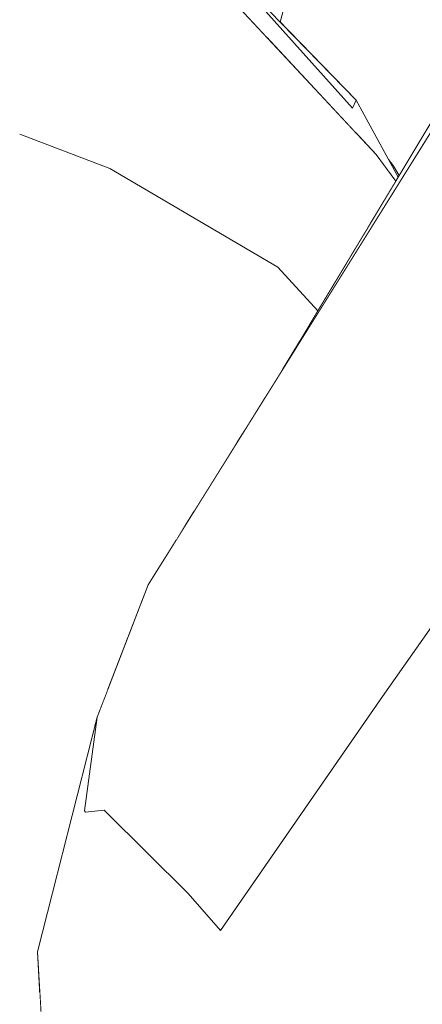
# Model space of a CAD drawing. Header units: millimetres. Extents: x 0 to 650, y -1 to 707.
# Tile 28 of 256: x 94.543 to 95.434, y 635.581 to 637.759. Entities that reach past the tile are written whole.
import ezdxf
from ezdxf.xclip import XClip

# ---------------------------------------------------------------- set-up
doc = ezdxf.new("R2010")
doc.units = ezdxf.units.MM
doc.header["$MEASUREMENT"] = 0
doc.header["$XCLIPFRAME"] = 0
doc.linetypes.add('Wipeout_Contour', pattern=[1000, 0, -1000])
doc.layers.add('Interior - Mobiliário .ARQ', color=7, linetype='Continuous')
doc.layers.add('Parede.ARQ', color=7, linetype='Continuous')

# ---------------------------------------------------------------- blocks, each defined once
blk = doc.blocks.new('Desenho_3_3', base_point=(252.3092, 622.8349))
at = {"color": 254, "linetype": 'Wipeout_Contour', "lineweight": 0, "ltscale": 49723.751362}
blk.add_wipeout([(94.5429, 671.1349), (94.5429, 640.4986), (94.5994, 640.5107), (94.7905, 640.5239), (95.1427, 640.4912), (95.365, 640.4595), (95.4283, 640.4846), (95.5884, 640.4416), (95.6004, 640.4152), (95.6029, 640.4289), (95.6126, 640.4518), (95.662, 640.5254), (95.7763, 640.5773), (95.7946, 640.5807), (95.8476, 640.6042), (95.9371, 640.6175), (95.9863, 640.6125), (96.0217, 640.6273), (96.0479, 640.6371), (96.1676, 640.657), (96.2813, 640.6661), (96.4754, 640.6377), (96.5481, 640.5813), (96.5989, 640.5783), (96.6613, 640.5393), (96.7552, 640.5338), (96.9238, 640.4717), (96.9696, 640.4206), (97.0932, 640.3047), (97.1285, 640.2394), (97.2687, 640.0597), (97.2838, 640.0001), (97.3465, 639.752), (97.3512, 639.733), (97.3804, 639.4584), (97.3817, 639.2528), (97.3613, 639.1943), (97.3575, 639.1753), (97.3338, 639.0407), (97.3263, 639.0177), (97.3215, 639.0062), (97.2449, 638.7539), (97.1209, 638.4391), (97.1104, 638.4204), (97.0293, 638.3113), (97.0515, 638.2973), (97.2452, 638.1278), (97.244, 638.0629), (97.3922, 637.6313), (97.5056, 637.4981), (97.5425, 637.341), (97.6034, 637.266), (97.6351, 637.0703), (98.2231, 636.5501), (98.2992, 636.3303), (98.668, 635.4423), (98.4927, 634.8674), (98.0783, 634.4688), (97.7351, 634.2248), (97.7135, 634.2059), (97.6221, 634.142), (97.1761, 633.7399), (97.238, 633.4163), (97.3481, 632.8758), (97.5164, 631.9291), (97.5626, 631.611), (97.5859, 631.4505), (97.5591, 631.1491), (97.2578, 631.1941), (97.2488, 631.1422), (97.2673, 631.1122), (97.535, 630.5802), (97.6906, 630.2961), (105.6958, 630.9629), (105.6958, 638.6349), (106.1958, 638.6349), (106.1958, 671.1349)], dxfattribs=at).dxf.layer = 'Parede.ARQ'
at = {"color": 254, "linetype": 'Wipeout_Contour', "lineweight": 0, "ltscale": 1931.233056}
blk.add_wipeout([(95.3033, 636.5798), (95.2721, 636.3888), (95.4772, 636.6357)], dxfattribs=at).dxf.layer = 'Interior - Mobiliário .ARQ'
at = {"color": 254, "linetype": 'Wipeout_Contour', "lineweight": 0, "ltscale": 1930.40163}
blk.add_wipeout([(94.8847, 636.4713), (94.9156, 635.8267), (95.0377, 636.4546)], dxfattribs=at).dxf.layer = 'Interior - Mobiliário .ARQ'
at = {"color": 254, "linetype": 'Wipeout_Contour', "lineweight": 0, "ltscale": 1928.050034}
blk.add_wipeout([(94.6357, 635.1974), (94.6128, 635.6849), (94.5822, 635.6975)], dxfattribs=at).dxf.layer = 'Interior - Mobiliário .ARQ'
at = {"color": 254, "linetype": 'Wipeout_Contour', "lineweight": 0, "ltscale": 10319.83022}
blk.add_wipeout([(95.1304, 637.795), (95.1199, 637.754), (95.2881, 637.5812), (95.3598, 637.4501), (95.3702, 637.4372), (95.3831, 637.4147), (95.48, 637.5759), (95.6106, 637.8777), (95.7273, 637.9709), (95.8594, 638.206), (95.8048, 638.2655), (95.7948, 638.2683), (95.7818, 638.2032), (95.7443, 638.1576), (95.5422, 637.9448), (95.4552, 637.8725)], dxfattribs=at).dxf.layer = 'Parede.ARQ'
at = {"color": 254, "linetype": 'Wipeout_Contour', "lineweight": 0, "ltscale": 2578.729247}
blk.add_wipeout([(95.125, 636.9856), (95.4625, 637.5257), (95.4648, 637.5407), (95.48, 637.5759)], dxfattribs=at).dxf.layer = 'Interior - Mobiliário .ARQ'
at = {"color": 254, "linetype": 'Wipeout_Contour', "lineweight": 0, "ltscale": 1930.537164}
blk.add_wipeout([(95.2721, 636.3888), (95.346, 636.2621), (95.5121, 636.4979)], dxfattribs=at).dxf.layer = 'Interior - Mobiliário .ARQ'
at = {"color": 254, "linetype": 'Wipeout_Contour', "lineweight": 0, "ltscale": 1929.134914}
blk.add_wipeout([(94.7333, 636.0071), (94.9156, 635.8267), (94.8847, 636.4713)], dxfattribs=at).dxf.layer = 'Interior - Mobiliário .ARQ'
at = {"color": 254, "linetype": 'Wipeout_Contour', "lineweight": 0, "ltscale": 1926.609368}
blk.add_wipeout([(94.5822, 635.6975), (94.6111, 635.1962), (94.6357, 635.1974)], dxfattribs=at).dxf.layer = 'Interior - Mobiliário .ARQ'
at = {"color": 254, "linetype": 'Wipeout_Contour', "lineweight": 0, "ltscale": 1930.751097}
blk.add_wipeout([(95.5121, 636.4979), (95.4772, 636.6357), (95.2721, 636.3888)], dxfattribs=at).dxf.layer = 'Interior - Mobiliário .ARQ'
at = {"color": 254, "linetype": 'Wipeout_Contour', "lineweight": 0, "ltscale": 1929.74084}
blk.add_wipeout([(94.8273, 636.5093), (94.714, 636.2163), (94.6861, 636.0091)], dxfattribs=at).dxf.layer = 'Interior - Mobiliário .ARQ'
at = {"color": 254, "linetype": 'Wipeout_Contour', "lineweight": 0, "ltscale": 1930.436259}
blk.add_wipeout([(94.6861, 636.0091), (94.8409, 636.4798), (94.8273, 636.5093)], dxfattribs=at).dxf.layer = 'Interior - Mobiliário .ARQ'
at = {"color": 254, "linetype": 'Wipeout_Contour', "lineweight": 0, "ltscale": 1929.942984}
blk.add_wipeout([(95.346, 636.2621), (95.2721, 636.3888), (94.9156, 635.8267)], dxfattribs=at).dxf.layer = 'Interior - Mobiliário .ARQ'
at = {"color": 254, "linetype": 'Wipeout_Contour', "lineweight": 0, "ltscale": 1931.03256}
blk.add_wipeout([(94.8432, 636.477), (94.8814, 636.4747), (95.4988, 637.3304)], dxfattribs=at).dxf.layer = 'Interior - Mobiliário .ARQ'
at = {"color": 254, "linetype": 'Wipeout_Contour', "lineweight": 0, "ltscale": 1928.752219}
blk.add_wipeout([(94.9156, 635.8267), (94.9875, 635.7448), (95.346, 636.2621)], dxfattribs=at).dxf.layer = 'Interior - Mobiliário .ARQ'
at = {"color": 254, "linetype": 'Wipeout_Contour', "lineweight": 0, "ltscale": 1932.782787}
blk.add_wipeout([(95.4988, 637.3304), (94.8814, 636.4747), (95.5264, 637.3079)], dxfattribs=at).dxf.layer = 'Interior - Mobiliário .ARQ'
at = {"color": 254, "linetype": 'Wipeout_Contour', "lineweight": 0, "ltscale": 1930.392379}
blk.add_wipeout([(95.346, 636.2621), (95.3516, 636.0868), (95.519, 636.2952)], dxfattribs=at).dxf.layer = 'Interior - Mobiliário .ARQ'
at = {"color": 254, "linetype": 'Wipeout_Contour', "lineweight": 0, "ltscale": 1928.259236}
blk.add_wipeout([(95.8654, 635.6409), (95.5956, 635.923), (95.2961, 635.5802)], dxfattribs=at).dxf.layer = 'Interior - Mobiliário .ARQ'
at = {"color": 254, "linetype": 'Wipeout_Contour', "lineweight": 0, "ltscale": 1931.318587}
blk.add_wipeout([(95.4855, 637.5624), (94.8273, 636.5093), (94.8409, 636.4798)], dxfattribs=at).dxf.layer = 'Interior - Mobiliário .ARQ'
at = {"color": 254, "linetype": 'Wipeout_Contour', "lineweight": 0, "ltscale": 1927.960356}
blk.add_wipeout([(96.2025, 634.7929), (95.8654, 635.6409), (95.2961, 635.5802)], dxfattribs=at).dxf.layer = 'Interior - Mobiliário .ARQ'
at = {"color": 254, "linetype": 'Wipeout_Contour', "lineweight": 0, "ltscale": 1932.84167}
blk.add_wipeout([(95.4855, 637.5624), (94.8409, 636.4798), (95.4958, 637.3328)], dxfattribs=at).dxf.layer = 'Interior - Mobiliário .ARQ'
at = {"color": 254, "linetype": 'Wipeout_Contour', "lineweight": 0, "ltscale": 1933.675351}
blk.add_wipeout([(95.0549, 637.8209), (95.2799, 637.564), (95.2881, 637.5812)], dxfattribs=at).dxf.layer = 'Interior - Mobiliário .ARQ'
at = {"color": 254, "linetype": 'Wipeout_Contour', "lineweight": 0, "ltscale": 1931.006293}
blk.add_wipeout([(94.8847, 636.4713), (95.0377, 636.4546), (95.5291, 637.3057)], dxfattribs=at).dxf.layer = 'Interior - Mobiliário .ARQ'
at = {"color": 254, "linetype": 'Wipeout_Contour', "lineweight": 0, "ltscale": 1929.09651}
blk.add_wipeout([(94.8432, 636.477), (94.6887, 636.0067), (94.7299, 636.0106)], dxfattribs=at).dxf.layer = 'Interior - Mobiliário .ARQ'
at = {"color": 254, "linetype": 'Wipeout_Contour', "lineweight": 0, "ltscale": 2578.287033}
blk.add_wipeout([(95.2799, 637.564), (95.2894, 637.5068), (95.3321, 637.4611), (95.369, 637.4114)], dxfattribs=at).dxf.layer = 'Interior - Mobiliário .ARQ'
at = {"color": 254, "linetype": 'Wipeout_Contour', "lineweight": 0, "ltscale": 1932.761503}
blk.add_wipeout([(95.0377, 636.4546), (95.5427, 637.2925), (95.5291, 637.3057)], dxfattribs=at).dxf.layer = 'Interior - Mobiliário .ARQ'
at = {"color": 254, "linetype": 'Wipeout_Contour', "lineweight": 0, "ltscale": 1930.492936}
blk.add_wipeout([(94.7299, 636.0106), (94.8814, 636.4747), (94.8432, 636.477)], dxfattribs=at).dxf.layer = 'Interior - Mobiliário .ARQ'
at = {"color": 254, "linetype": 'Wipeout_Contour', "lineweight": 0, "ltscale": 2578.706219}
blk.add_wipeout([(95.2799, 637.564), (95.0826, 637.7282), (95.1364, 637.6706), (95.2894, 637.5068)], dxfattribs=at).dxf.layer = 'Interior - Mobiliário .ARQ'
at = {"color": 254, "linetype": 'Wipeout_Contour', "lineweight": 0, "ltscale": 1932.777565}
blk.add_wipeout([(95.5264, 637.3079), (94.8847, 636.4713), (95.5291, 637.3057)], dxfattribs=at).dxf.layer = 'Interior - Mobiliário .ARQ'
at = {"color": 254, "linetype": 'Wipeout_Contour', "lineweight": 0, "ltscale": 2579.824448}
blk.add_wipeout([(95.0497, 637.8202), (95.0007, 637.8141), (95.0826, 637.7282), (95.2799, 637.564)], dxfattribs=at).dxf.layer = 'Interior - Mobiliário .ARQ'
at = {"color": 254, "linetype": 'Wipeout_Contour', "lineweight": 0, "ltscale": 1932.817092}
blk.add_wipeout([(95.4958, 637.3328), (94.8432, 636.477), (95.4988, 637.3304)], dxfattribs=at).dxf.layer = 'Interior - Mobiliário .ARQ'
at = {"color": 254, "linetype": 'Wipeout_Contour', "lineweight": 0, "ltscale": 1931.553553}
blk.add_wipeout([(95.7111, 637.3931), (95.3033, 636.5798), (95.4772, 636.6357)], dxfattribs=at).dxf.layer = 'Interior - Mobiliário .ARQ'
at = {"color": 254, "linetype": 'Wipeout_Contour', "lineweight": 0, "ltscale": 1931.330361}
blk.add_wipeout([(94.9299, 636.6735), (94.8878, 636.6667), (94.9127, 636.646)], dxfattribs=at).dxf.layer = 'Interior - Mobiliário .ARQ'
at = {"color": 254, "linetype": 'Wipeout_Contour', "lineweight": 0, "ltscale": 1932.987815}
blk.add_wipeout([(95.3033, 636.5798), (95.7111, 637.3931), (95.5427, 637.2925)], dxfattribs=at).dxf.layer = 'Interior - Mobiliário .ARQ'
at = {"color": 254, "linetype": 'Wipeout_Contour', "lineweight": 0, "ltscale": 2578.264522}
blk.add_wipeout([(95.2881, 637.5812), (95.2799, 637.564), (95.369, 637.4114), (95.3757, 637.4024)], dxfattribs=at).dxf.layer = 'Interior - Mobiliário .ARQ'
at = {"color": 254, "linetype": 'Wipeout_Contour', "lineweight": 0, "ltscale": 1931.250077}
blk.add_wipeout([(95.5427, 637.2925), (95.0377, 636.4546), (95.3033, 636.5798)], dxfattribs=at).dxf.layer = 'Interior - Mobiliário .ARQ'
at = {"color": 254, "linetype": 'Wipeout_Contour', "lineweight": 0, "ltscale": 1933.13741}
blk.add_wipeout([(95.3811, 637.4113), (95.2881, 637.5812), (95.3782, 637.4065)], dxfattribs=at).dxf.layer = 'Interior - Mobiliário .ARQ'
at = {"color": 254, "linetype": 'Wipeout_Contour', "lineweight": 0, "ltscale": 1932.87188}
blk.add_wipeout([(95.3186, 637.3074), (95.2911, 637.3382), (95.3137, 637.2993)], dxfattribs=at).dxf.layer = 'Interior - Mobiliário .ARQ'
at = {"color": 254, "linetype": 'Wipeout_Contour', "lineweight": 0, "ltscale": 2575.597694}
blk.add_wipeout([(94.9615, 637.0888), (94.9181, 636.9776), (95.0861, 636.9234), (95.1022, 636.9492)], dxfattribs=at).dxf.layer = 'Interior - Mobiliário .ARQ'
at = {"color": 254, "linetype": 'Wipeout_Contour', "lineweight": 0, "ltscale": 1930.456412}
blk.add_wipeout([(95.2721, 636.3888), (95.3033, 636.5798), (95.0377, 636.4546)], dxfattribs=at).dxf.layer = 'Interior - Mobiliário .ARQ'
at = {"color": 254, "linetype": 'Wipeout_Contour', "lineweight": 0, "ltscale": 1929.992341}
blk.add_wipeout([(95.519, 636.2952), (95.5121, 636.4979), (95.346, 636.2621)], dxfattribs=at).dxf.layer = 'Interior - Mobiliário .ARQ'
at = {"color": 254, "linetype": 'Wipeout_Contour', "lineweight": 0, "ltscale": 2576.288818}
blk.add_wipeout([(94.9615, 637.0888), (95.1635, 637.0496), (95.2031, 637.1154), (95.1146, 637.2117)], dxfattribs=at).dxf.layer = 'Interior - Mobiliário .ARQ'
at = {"color": 254, "linetype": 'Wipeout_Contour', "lineweight": 0, "ltscale": 1931.932447}
blk.add_wipeout([(95.0861, 636.9234), (94.9181, 636.9776), (95.0412, 636.8514)], dxfattribs=at).dxf.layer = 'Interior - Mobiliário .ARQ'
at = {"color": 254, "linetype": 'Wipeout_Contour', "lineweight": 0, "ltscale": 1930.278688}
blk.add_wipeout([(95.0377, 636.4546), (94.9156, 635.8267), (95.2721, 636.3888)], dxfattribs=at).dxf.layer = 'Interior - Mobiliário .ARQ'
at = {"color": 254, "linetype": 'Wipeout_Contour', "lineweight": 0, "ltscale": 1929.936607}
blk.add_wipeout([(95.606, 636.1921), (95.519, 636.2952), (95.3516, 636.0868)], dxfattribs=at).dxf.layer = 'Interior - Mobiliário .ARQ'
at = {"color": 254, "linetype": 'Wipeout_Contour', "lineweight": 0, "ltscale": 2576.210658}
blk.add_wipeout([(94.9615, 637.0888), (95.1022, 636.9492), (95.125, 636.9856), (95.1635, 637.0496)], dxfattribs=at).dxf.layer = 'Interior - Mobiliário .ARQ'
at = {"color": 254, "linetype": 'Wipeout_Contour', "lineweight": 0, "ltscale": 1931.647573}
blk.add_wipeout([(95.0242, 636.8243), (94.8797, 636.8667), (94.9834, 636.7591)], dxfattribs=at).dxf.layer = 'Interior - Mobiliário .ARQ'
at = {"color": 254, "linetype": 'Wipeout_Contour', "lineweight": 0, "ltscale": 1929.618774}
blk.add_wipeout([(95.3516, 636.0868), (95.4345, 636.0053), (95.606, 636.1921)], dxfattribs=at).dxf.layer = 'Interior - Mobiliário .ARQ'
at = {"color": 254, "linetype": 'Wipeout_Contour', "lineweight": 0, "ltscale": 1928.119138}
blk.add_wipeout([(94.6608, 635.6833), (94.7838, 635.2884), (94.9156, 635.8267)], dxfattribs=at).dxf.layer = 'Interior - Mobiliário .ARQ'
at = {"color": 254, "linetype": 'Wipeout_Contour', "lineweight": 0, "ltscale": 1932.309896}
blk.add_wipeout([(94.9615, 637.0888), (94.6653, 637.2448), (94.652, 637.1283)], dxfattribs=at).dxf.layer = 'Interior - Mobiliário .ARQ'
at = {"color": 254, "linetype": 'Wipeout_Contour', "lineweight": 0, "ltscale": 1926.969495}
blk.add_wipeout([(94.6608, 635.6833), (94.6806, 635.1967), (94.7838, 635.2884)], dxfattribs=at).dxf.layer = 'Interior - Mobiliário .ARQ'
at = {"color": 254, "linetype": 'Wipeout_Contour', "lineweight": 0, "ltscale": 1932.725403}
blk.add_wipeout([(94.6653, 637.2448), (94.5429, 637.2734), (94.5429, 637.2193)], dxfattribs=at).dxf.layer = 'Interior - Mobiliário .ARQ'
at = {"color": 254, "linetype": 'Wipeout_Contour', "lineweight": 0, "ltscale": 1932.441225}
blk.add_wipeout([(94.652, 637.1283), (94.9181, 636.9776), (94.9615, 637.0888)], dxfattribs=at).dxf.layer = 'Interior - Mobiliário .ARQ'
at = {"color": 254, "linetype": 'Wipeout_Contour', "lineweight": 0, "ltscale": 1928.56414}
blk.add_wipeout([(94.7333, 636.0071), (94.6608, 635.6833), (94.9156, 635.8267)], dxfattribs=at).dxf.layer = 'Interior - Mobiliário .ARQ'
at = {"color": 254, "linetype": 'Wipeout_Contour', "lineweight": 0, "ltscale": 2576.625604}
blk.add_wipeout([(94.6653, 637.2448), (94.5429, 637.2193), (94.5429, 637.146), (94.652, 637.1283)], dxfattribs=at).dxf.layer = 'Interior - Mobiliário .ARQ'
at = {"color": 254, "linetype": 'Wipeout_Contour', "lineweight": 0, "ltscale": 2575.125744}
blk.add_wipeout([(94.9181, 636.9776), (94.8797, 636.8667), (95.0242, 636.8243), (95.0412, 636.8514)], dxfattribs=at).dxf.layer = 'Interior - Mobiliário .ARQ'
at = {"color": 254, "linetype": 'Wipeout_Contour', "lineweight": 0, "ltscale": 1927.809697}
blk.add_wipeout([(94.8356, 635.0562), (95.0001, 635.6102), (94.9875, 635.7448)], dxfattribs=at).dxf.layer = 'Interior - Mobiliário .ARQ'
at = {"color": 254, "linetype": 'Wipeout_Contour', "lineweight": 0, "ltscale": 1928.057181}
blk.add_wipeout([(94.6767, 635.1981), (94.6571, 635.6871), (94.6161, 635.6829)], dxfattribs=at).dxf.layer = 'Interior - Mobiliário .ARQ'
at = {"color": 254, "linetype": 'Wipeout_Contour', "lineweight": 0, "ltscale": 2577.204827}
blk.add_wipeout([(94.7425, 637.4305), (94.5429, 637.3786), (94.5429, 637.2734), (94.6653, 637.2448)], dxfattribs=at).dxf.layer = 'Interior - Mobiliário .ARQ'
at = {"color": 254, "linetype": 'Wipeout_Contour', "lineweight": 0, "ltscale": 1932.183143}
blk.add_wipeout([(94.6534, 636.9988), (94.8797, 636.8667), (94.9181, 636.9776)], dxfattribs=at).dxf.layer = 'Interior - Mobiliário .ARQ'
at = {"color": 254, "linetype": 'Wipeout_Contour', "lineweight": 0, "ltscale": 1926.922516}
blk.add_wipeout([(94.8315, 635.2), (94.8356, 635.0562), (94.9875, 635.7448)], dxfattribs=at).dxf.layer = 'Interior - Mobiliário .ARQ'
at = {"color": 254, "linetype": 'Wipeout_Contour', "lineweight": 0, "ltscale": 1926.634986}
blk.add_wipeout([(94.6161, 635.6829), (94.639, 635.1976), (94.6767, 635.1981)], dxfattribs=at).dxf.layer = 'Interior - Mobiliário .ARQ'
at = {"color": 254, "linetype": 'Wipeout_Contour', "lineweight": 0, "ltscale": 1933.244976}
blk.add_wipeout([(94.7425, 637.4305), (94.5429, 637.5064), (94.5429, 637.3786)], dxfattribs=at).dxf.layer = 'Interior - Mobiliário .ARQ'
at = {"color": 254, "linetype": 'Wipeout_Contour', "lineweight": 0, "ltscale": 2574.676568}
blk.add_wipeout([(94.8797, 636.8667), (94.8878, 636.6667), (94.9299, 636.6735), (94.9834, 636.7591)], dxfattribs=at).dxf.layer = 'Interior - Mobiliário .ARQ'
at = {"color": 254, "linetype": 'Wipeout_Contour', "lineweight": 0, "ltscale": 1928.179075}
blk.add_wipeout([(94.714, 636.2163), (94.5822, 635.6975), (94.6128, 635.6849)], dxfattribs=at).dxf.layer = 'Interior - Mobiliário .ARQ'
at = {"color": 254, "linetype": 'Wipeout_Contour', "lineweight": 0, "ltscale": 1928.273705}
blk.add_wipeout([(94.9156, 635.8267), (94.8315, 635.2), (94.9875, 635.7448)], dxfattribs=at).dxf.layer = 'Interior - Mobiliário .ARQ'
at = {"color": 254, "linetype": 'Wipeout_Contour', "lineweight": 0, "ltscale": 1932.645869}
blk.add_wipeout([(95.1146, 637.2117), (94.7425, 637.4305), (94.6653, 637.2448)], dxfattribs=at).dxf.layer = 'Interior - Mobiliário .ARQ'
at = {"color": 254, "linetype": 'Wipeout_Contour', "lineweight": 0, "ltscale": 1931.232163}
blk.add_wipeout([(94.8878, 636.6667), (94.8892, 636.6083), (94.9127, 636.646)], dxfattribs=at).dxf.layer = 'Interior - Mobiliário .ARQ'
at = {"color": 254, "linetype": 'Wipeout_Contour', "lineweight": 0, "ltscale": 1929.01034}
blk.add_wipeout([(94.6128, 635.6849), (94.6861, 636.0091), (94.714, 636.2163)], dxfattribs=at).dxf.layer = 'Interior - Mobiliário .ARQ'
at = {"color": 254, "linetype": 'Wipeout_Contour', "lineweight": 0, "ltscale": 1927.098035}
blk.add_wipeout([(94.9156, 635.8267), (94.7838, 635.2884), (94.8315, 635.2)], dxfattribs=at).dxf.layer = 'Interior - Mobiliário .ARQ'
at = {"color": 254, "linetype": 'Wipeout_Contour', "lineweight": 0, "ltscale": 1933.463402}
blk.add_wipeout([(94.7425, 637.4305), (94.5429, 637.6361), (94.5429, 637.5064)], dxfattribs=at).dxf.layer = 'Interior - Mobiliário .ARQ'
at = {"color": 254, "linetype": 'Wipeout_Contour', "lineweight": 0, "ltscale": 1932.898279}
blk.add_wipeout([(94.6653, 637.2448), (94.9615, 637.0888), (95.1146, 637.2117)], dxfattribs=at).dxf.layer = 'Interior - Mobiliário .ARQ'
at = {"color": 254, "linetype": 'Wipeout_Contour', "lineweight": 0, "ltscale": 1931.226077}
blk.add_wipeout([(94.6834, 636.7551), (94.8878, 636.6667), (94.8797, 636.8667)], dxfattribs=at).dxf.layer = 'Interior - Mobiliário .ARQ'
at = {"color": 254, "linetype": 'Wipeout_Contour', "lineweight": 0, "ltscale": 1927.907612}
blk.add_wipeout([(94.6887, 636.0067), (94.6161, 635.6829), (94.6571, 635.6871)], dxfattribs=at).dxf.layer = 'Interior - Mobiliário .ARQ'
at = {"color": 254, "linetype": 'Wipeout_Contour', "lineweight": 0, "ltscale": 1927.813348}
blk.add_wipeout([(95.0879, 635.57), (95.0001, 635.6102), (94.8356, 635.0562)], dxfattribs=at).dxf.layer = 'Interior - Mobiliário .ARQ'
at = {"color": 254, "linetype": 'Wipeout_Contour', "lineweight": 0, "ltscale": 2578.6335}
blk.add_wipeout([(94.8521, 637.5457), (94.5429, 637.6696), (94.5429, 637.6361), (94.7425, 637.4305)], dxfattribs=at).dxf.layer = 'Interior - Mobiliário .ARQ'
at = {"color": 254, "linetype": 'Wipeout_Contour', "lineweight": 0, "ltscale": 1932.399231}
blk.add_wipeout([(95.1146, 637.2117), (95.2031, 637.1154), (95.2187, 637.1414)], dxfattribs=at).dxf.layer = 'Interior - Mobiliário .ARQ'
at = {"color": 254, "linetype": 'Wipeout_Contour', "lineweight": 0, "ltscale": 1931.842228}
blk.add_wipeout([(94.9181, 636.9776), (94.652, 637.1283), (94.6534, 636.9988)], dxfattribs=at).dxf.layer = 'Interior - Mobiliário .ARQ'
at = {"color": 254, "linetype": 'Wipeout_Contour', "lineweight": 0, "ltscale": 3217.384786}
blk.add_wipeout([(94.8878, 636.6667), (94.7031, 636.2878), (94.7377, 636.2776), (94.8273, 636.5093), (94.8892, 636.6083)], dxfattribs=at).dxf.layer = 'Interior - Mobiliário .ARQ'
at = {"color": 254, "linetype": 'Wipeout_Contour', "lineweight": 0, "ltscale": 1929.232116}
blk.add_wipeout([(94.6571, 635.6871), (94.7299, 636.0106), (94.6887, 636.0067)], dxfattribs=at).dxf.layer = 'Interior - Mobiliário .ARQ'
at = {"color": 254, "linetype": 'Wipeout_Contour', "lineweight": 0, "ltscale": 1929.118464}
blk.add_wipeout([(95.5956, 635.923), (95.4345, 636.0053), (95.0879, 635.57)], dxfattribs=at).dxf.layer = 'Interior - Mobiliário .ARQ'
at = {"layer": 'Interior - Mobiliário .ARQ', "color": 7, "linetype": 'Continuous', "lineweight": 0}
for p, q in [((94.7333, 636.0071), (94.7299, 636.0106)), ((94.9156, 635.8267), (94.7333, 636.0071))]:
    blk.add_line(p, q, dxfattribs=at)
at = {"color": 254, "linetype": 'Wipeout_Contour', "lineweight": 0, "ltscale": 2579.35025}
blk.add_wipeout([(94.9365, 637.6742), (94.5429, 637.689), (94.5429, 637.6696), (94.8521, 637.5457)], dxfattribs=at).dxf.layer = 'Interior - Mobiliário .ARQ'
at = {"color": 254, "linetype": 'Wipeout_Contour', "lineweight": 0, "ltscale": 2576.932741}
blk.add_wipeout([(95.1716, 637.3425), (95.1146, 637.2117), (95.231, 637.1619), (95.2769, 637.2381)], dxfattribs=at).dxf.layer = 'Interior - Mobiliário .ARQ'
at = {"color": 254, "linetype": 'Wipeout_Contour', "lineweight": 0, "ltscale": 1931.81542}
blk.add_wipeout([(94.5429, 637.0126), (94.6534, 636.9988), (94.5429, 637.0628)], dxfattribs=at).dxf.layer = 'Interior - Mobiliário .ARQ'
at = {"color": 254, "linetype": 'Wipeout_Contour', "lineweight": 0, "ltscale": 1927.944609}
blk.add_wipeout([(95.0879, 635.57), (95.2961, 635.5802), (95.5956, 635.923)], dxfattribs=at).dxf.layer = 'Interior - Mobiliário .ARQ'
at = {"color": 254, "linetype": 'Wipeout_Contour', "lineweight": 0, "ltscale": 2578.740828}
blk.add_wipeout([(94.5855, 637.8337), (94.5429, 637.7704), (94.5429, 637.689), (94.9365, 637.6742)], dxfattribs=at).dxf.layer = 'Interior - Mobiliário .ARQ'
at = {"color": 254, "linetype": 'Wipeout_Contour', "lineweight": 0, "ltscale": 2577.993156}
blk.add_wipeout([(95.1716, 637.3425), (95.2769, 637.2381), (95.3137, 637.2993), (95.2911, 637.3382)], dxfattribs=at).dxf.layer = 'Interior - Mobiliário .ARQ'
at = {"color": 254, "linetype": 'Wipeout_Contour', "lineweight": 0, "ltscale": 1932.463165}
blk.add_wipeout([(95.1146, 637.2117), (95.2187, 637.1414), (95.231, 637.1619)], dxfattribs=at).dxf.layer = 'Interior - Mobiliário .ARQ'
at = {"color": 254, "linetype": 'Wipeout_Contour', "lineweight": 0, "ltscale": 2576.590036}
blk.add_wipeout([(94.652, 637.1283), (94.5429, 637.146), (94.5429, 637.0628), (94.6534, 636.9988)], dxfattribs=at).dxf.layer = 'Interior - Mobiliário .ARQ'
at = {"color": 254, "linetype": 'Wipeout_Contour', "lineweight": 0, "ltscale": 1929.27003}
blk.add_wipeout([(95.4345, 636.0053), (95.3516, 636.0868), (95.0001, 635.6102)], dxfattribs=at).dxf.layer = 'Interior - Mobiliário .ARQ'
at = {"color": 254, "linetype": 'Wipeout_Contour', "lineweight": 0, "ltscale": 1933.45129}
blk.add_wipeout([(94.8521, 637.5457), (94.7425, 637.4305), (95.1146, 637.2117)], dxfattribs=at).dxf.layer = 'Interior - Mobiliário .ARQ'
at = {"color": 254, "linetype": 'Wipeout_Contour', "lineweight": 0, "ltscale": 1931.657303}
blk.add_wipeout([(94.8797, 636.8667), (94.6534, 636.9988), (94.6834, 636.7551)], dxfattribs=at).dxf.layer = 'Interior - Mobiliário .ARQ'
at = {"color": 254, "linetype": 'Wipeout_Contour', "lineweight": 0, "ltscale": 1928.08129}
blk.add_wipeout([(95.0001, 635.6102), (95.0879, 635.57), (95.4345, 636.0053)], dxfattribs=at).dxf.layer = 'Interior - Mobiliário .ARQ'
at = {"layer": 'Interior - Mobiliário .ARQ', "color": 7, "linetype": 'Continuous', "lineweight": 0}
blk.add_line((94.5429, 637.5064), (94.7425, 637.4305), dxfattribs=at)
at = {"color": 254, "linetype": 'Wipeout_Contour', "lineweight": 0, "ltscale": 1933.089233}
blk.add_wipeout([(95.1146, 637.2117), (95.1716, 637.3425), (94.8521, 637.5457)], dxfattribs=at).dxf.layer = 'Interior - Mobiliário .ARQ'
at = {"color": 254, "linetype": 'Wipeout_Contour', "lineweight": 0, "ltscale": 1931.119196}
blk.add_wipeout([(94.8878, 636.6667), (94.6834, 636.7551), (94.7031, 636.2878)], dxfattribs=at).dxf.layer = 'Interior - Mobiliário .ARQ'
at = {"color": 254, "linetype": 'Wipeout_Contour', "lineweight": 0, "ltscale": 1929.450458}
blk.add_wipeout([(95.3516, 636.0868), (95.346, 636.2621), (94.9875, 635.7448)], dxfattribs=at).dxf.layer = 'Interior - Mobiliário .ARQ'
at = {"layer": 'Interior - Mobiliário .ARQ', "color": 7, "linetype": 'Continuous', "lineweight": 0}
for p, q in [((95.2031, 637.1154), (95.1146, 637.2117)), ((95.346, 636.2621), (95.5121, 636.4979))]:
    blk.add_line(p, q, dxfattribs=at)
at = {"color": 254, "linetype": 'Wipeout_Contour', "lineweight": 0, "ltscale": 1933.821358}
blk.add_wipeout([(94.9365, 637.6742), (94.8521, 637.5457), (95.1716, 637.3425)], dxfattribs=at).dxf.layer = 'Interior - Mobiliário .ARQ'
at = {"color": 254, "linetype": 'Wipeout_Contour', "lineweight": 0, "ltscale": 1930.972053}
blk.add_wipeout([(94.5429, 636.7492), (94.6834, 636.7551), (94.5429, 636.8846)], dxfattribs=at).dxf.layer = 'Interior - Mobiliário .ARQ'
at = {"color": 254, "linetype": 'Wipeout_Contour', "lineweight": 0, "ltscale": 1928.520665}
blk.add_wipeout([(94.9875, 635.7448), (95.0001, 635.6102), (95.3516, 636.0868)], dxfattribs=at).dxf.layer = 'Interior - Mobiliário .ARQ'
at = {"layer": 'Interior - Mobiliário .ARQ', "color": 7, "linetype": 'Continuous', "lineweight": 0}
for p in [(95.346, 636.2621), (94.9156, 635.8267)]:
    blk.add_line(p, (94.9875, 635.7448), dxfattribs=at)
at = {"color": 254, "linetype": 'Wipeout_Contour', "lineweight": 0, "ltscale": 1933.028626}
blk.add_wipeout([(95.1716, 637.3425), (95.2911, 637.3382), (94.9365, 637.6742)], dxfattribs=at).dxf.layer = 'Interior - Mobiliário .ARQ'
at = {"color": 254, "linetype": 'Wipeout_Contour', "lineweight": 0, "ltscale": 2576.07907}
blk.add_wipeout([(94.6534, 636.9988), (94.5429, 637.0126), (94.5429, 636.8846), (94.6834, 636.7551)], dxfattribs=at).dxf.layer = 'Interior - Mobiliário .ARQ'
at = {"color": 254, "linetype": 'Wipeout_Contour', "lineweight": 0, "ltscale": 5160.323127}
blk.add_wipeout([(94.5855, 637.8337), (94.9365, 637.6742), (95.0059, 637.8103), (94.9811, 637.8117), (94.8213, 637.7917), (94.7965, 637.7913), (94.7449, 637.8103), (94.723, 637.826)], dxfattribs=at).dxf.layer = 'Interior - Mobiliário .ARQ'
at = {"color": 254, "linetype": 'Wipeout_Contour', "lineweight": 0, "ltscale": 2577.673413}
blk.add_wipeout([(95.2911, 637.3382), (95.3218, 637.3128), (95.3757, 637.4024), (95.3321, 637.4611)], dxfattribs=at).dxf.layer = 'Interior - Mobiliário .ARQ'
at = {"color": 254, "linetype": 'Wipeout_Contour', "lineweight": 0, "ltscale": 2573.196592}
blk.add_wipeout([(94.6834, 636.7551), (94.5429, 636.4656), (94.5429, 636.2815), (94.7031, 636.2878)], dxfattribs=at).dxf.layer = 'Interior - Mobiliário .ARQ'
at = {"layer": 'Interior - Mobiliário .ARQ', "color": 7, "linetype": 'Continuous', "lineweight": 0}
for q in [(95.3598, 637.4501), (95.3831, 637.4147)]:
    blk.add_line((95.3702, 637.4372), q, dxfattribs=at)
at = {"color": 254, "linetype": 'Wipeout_Contour', "lineweight": 0, "ltscale": 1932.840957}
blk.add_wipeout([(95.3218, 637.3128), (95.2911, 637.3382), (95.3186, 637.3074)], dxfattribs=at).dxf.layer = 'Interior - Mobiliário .ARQ'
at = {"color": 254, "linetype": 'Wipeout_Contour', "lineweight": 0, "ltscale": 1931.483639}
blk.add_wipeout([(94.6834, 636.7551), (94.5429, 636.7492), (94.5429, 636.4656)], dxfattribs=at).dxf.layer = 'Interior - Mobiliário .ARQ'
at = {"color": 254, "linetype": 'Wipeout_Contour', "lineweight": 0, "ltscale": 2573.231907}
blk.add_wipeout([(94.7031, 636.2878), (94.7082, 636.1935), (94.714, 636.2163), (94.7377, 636.2776)], dxfattribs=at).dxf.layer = 'Interior - Mobiliário .ARQ'
at = {"color": 254, "linetype": 'Wipeout_Contour', "lineweight": 0, "ltscale": 1933.528235}
blk.add_wipeout([(95.3321, 637.4611), (95.0059, 637.8103), (95.2911, 637.3382)], dxfattribs=at).dxf.layer = 'Interior - Mobiliário .ARQ'
at = {"color": 254, "linetype": 'Wipeout_Contour', "lineweight": 0, "ltscale": 3856.423276}
blk.add_wipeout([(94.5429, 635.7432), (94.5429, 635.6067), (94.5873, 635.6084), (94.5822, 635.6975), (94.7082, 636.1935), (94.7031, 636.2878)], dxfattribs=at).dxf.layer = 'Interior - Mobiliário .ARQ'
at = {"layer": 'Interior - Mobiliário .ARQ', "color": 7, "linetype": 'Continuous', "lineweight": 0}
for p, q in [((95.3757, 637.4024), (95.3321, 637.4611)), ((94.8273, 636.5093), (94.714, 636.2163))]:
    blk.add_line(p, q, dxfattribs=at)
at = {"color": 254, "linetype": 'Wipeout_Contour', "lineweight": 0, "ltscale": 1934.227015}
blk.add_wipeout([(95.0059, 637.8103), (94.9365, 637.6742), (95.2911, 637.3382)], dxfattribs=at).dxf.layer = 'Interior - Mobiliário .ARQ'
at = {"color": 254, "linetype": 'Wipeout_Contour', "lineweight": 0, "ltscale": 1929.855748}
blk.add_wipeout([(94.7031, 636.2878), (94.5429, 636.2815), (94.5429, 635.7432)], dxfattribs=at).dxf.layer = 'Interior - Mobiliário .ARQ'
at = {"color": 254, "linetype": 'Wipeout_Contour', "lineweight": 0, "ltscale": 2569.964866}
blk.add_wipeout([(94.5427, 635.6067), (94.5427, 635.1128), (94.6066, 635.2751), (94.5873, 635.6084)], dxfattribs=at).dxf.layer = 'Interior - Mobiliário .ARQ'
at = {"layer": 'Interior - Mobiliário .ARQ', "color": 7, "linetype": 'Continuous', "lineweight": 0}
for p, q in [((95.165, 637.9304), (95.1199, 637.754)), ((95.3321, 637.4611), (95.0059, 637.8103)), ((95.0497, 637.8202), (95.2799, 637.564)), ((95.0549, 637.8209), (95.2881, 637.5812)), ((94.8273, 636.5093), (95.4855, 637.5624)), ((95.48, 637.5759), (95.125, 636.9856)), ((95.2881, 637.5812), (95.2799, 637.564)), ((95.3811, 637.4113), (95.2881, 637.5812)), ((95.1146, 637.2117), (94.7425, 637.4305)), ((94.714, 636.2163), (94.5822, 635.6975)), ((94.714, 636.2163), (94.6861, 636.0091)), ((94.6861, 636.0091), (94.6887, 636.0067)), ((94.6887, 636.0067), (94.7299, 636.0106)), ((94.6111, 635.1962), (94.5822, 635.6975))]:
    blk.add_line(p, q, dxfattribs=at)

msp = doc.modelspace()

# ---------------------------------------------------------------- block references
at = {"color": 7, "linetype": 'Continuous', "lineweight": 0}
ref = msp.add_blockref('Desenho_3_3', (252.3092, 622.8349), dxfattribs=at)
XClip(ref).set_block_clipping_path([(94.5429147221, 610.0813537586), (504.066260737, 688.4753035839)])

doc.saveas('drawing.dxf')
